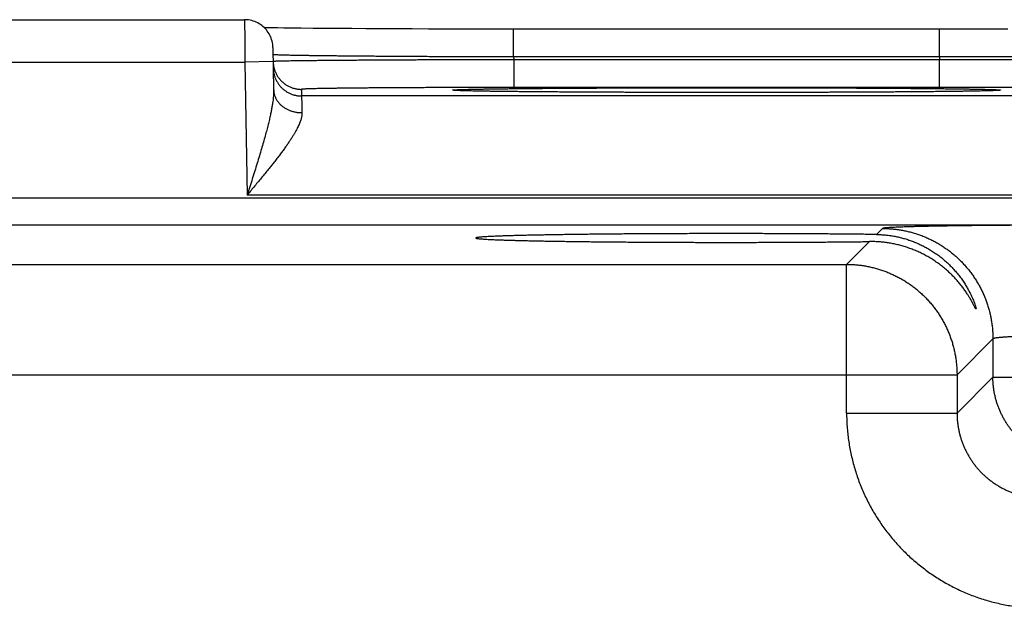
# Model space of a CAD drawing. Header units: inches. Extents: x 0 to 34, y 0 to 22.
# Tile 90 of 105: x 18.991 to 19.687, y 18.561 to 18.977. Entities that reach past the tile are written whole.
import ezdxf

# ---------------------------------------------------------------- set-up
doc = ezdxf.new("R2010")
doc.units = ezdxf.units.IN
doc.header["$LTSCALE"] = 1.87
doc.header["$MEASUREMENT"] = 0
doc.layers.get('0').update_dxf_attribs({"linetype": 'CONTINUOUS'})

msp = doc.modelspace()

# ---------------------------------------------------------------- linework, layer by layer
at = {"color": 7, "linetype": 'CONTINUOUS'}
for p, q in [((18.90097, 18.97675), (19.15, 18.97675)), ((19.17321, 18.97094), (19.16822, 18.97102)), ((19.17777, 18.97087), (19.17321, 18.97094)), ((19.18327, 18.97079), (19.17777, 18.97087)), ((19.19003, 18.97071), (19.18327, 18.97079)), ((19.19832, 18.97063), (19.19003, 18.97071)), ((19.2084, 18.97053), (19.19832, 18.97063)), ((19.21646, 18.97047), (19.2084, 18.97053)), ((19.22567, 18.97041), (19.21646, 18.97047)), ((19.23572, 18.97034), (19.22567, 18.97041)), ((19.2462, 18.97029), (19.23572, 18.97034)), ((19.25708, 18.97024), (19.2462, 18.97029)), ((19.2683, 18.97019), (19.25708, 18.97024)), ((19.27984, 18.97016), (19.2683, 18.97019)), ((19.29163, 18.97013), (19.27984, 18.97016)), ((19.30362, 18.9701), (19.29163, 18.97013)), ((19.31577, 18.97008), (19.30362, 18.9701)), ((19.32802, 18.97007), (19.31577, 18.97008)), ((19.34008, 18.97007), (19.32802, 18.97007)), ((19.65297, 18.97007), (19.34008, 18.97007)), ((19.34008, 18.95042), (19.34008, 18.97007)), ((19.64088, 18.95042), (19.64088, 18.97007)), ((19.66523, 18.97008), (19.65297, 18.97007)), ((19.67739, 18.9701), (19.66523, 18.97008)), ((19.68935, 18.97013), (19.67739, 18.9701)), ((19.16999, 18.9571), (19.17051, 18.92734)), ((19.64088, 18.95042), (19.34009, 18.95042)), ((18.9008, 18.94675), (19.15017, 18.94675)), ((19.17017, 18.9471), (19.15017, 18.94675)), ((19.15017, 18.94675), (19.15181, 18.85286)), ((19.64085, 18.94849), (19.34012, 18.94849)), ((19.34012, 18.94849), (19.34012, 18.92884)), ((19.64085, 18.94849), (19.64085, 18.92884)), ((19.19016, 18.92753), (19.19025, 18.92285)), ((19.79072, 18.92285), (19.19025, 18.92285)), ((19.29904, 18.92677), (19.29901, 18.92677)), ((19.29936, 18.92675), (19.2992, 18.92676)), ((19.29958, 18.92673), (19.29936, 18.92675)), ((19.29985, 18.92672), (19.29958, 18.92673)), ((19.30019, 18.9267), (19.29985, 18.92672)), ((19.30083, 18.92667), (19.30019, 18.9267)), ((19.30163, 18.92663), (19.30083, 18.92667)), ((19.3026, 18.92659), (19.30163, 18.92663)), ((19.3042, 18.92654), (19.3026, 18.92659)), ((19.30623, 18.92648), (19.3042, 18.92654)), ((19.30877, 18.92641), (19.30623, 18.92648)), ((19.31191, 18.92634), (19.30877, 18.92641)), ((19.31575, 18.92627), (19.31191, 18.92634)), ((19.32055, 18.92619), (19.31575, 18.92627)), ((19.32656, 18.9261), (19.32055, 18.92619)), ((19.33199, 18.92603), (19.32656, 18.9261)), ((19.33828, 18.92595), (19.33199, 18.92603)), ((19.34565, 18.92587), (19.33828, 18.92595)), ((19.64085, 18.92884), (19.34012, 18.92884)), ((19.3545, 18.92579), (19.34565, 18.92587)), ((19.36558, 18.9257), (19.3545, 18.92579)), ((19.37447, 18.92564), (19.36558, 18.9257)), ((19.38456, 18.92558), (19.37447, 18.92564)), ((19.39525, 18.92552), (19.38456, 18.92558)), ((19.40628, 18.92547), (19.39525, 18.92552)), ((19.41769, 18.92543), (19.40628, 18.92547)), ((19.4294, 18.92539), (19.41769, 18.92543)), ((19.44136, 18.92536), (19.4294, 18.92539)), ((19.45352, 18.92534), (19.44136, 18.92536)), ((19.46583, 18.92532), (19.45352, 18.92534)), ((19.47825, 18.92531), (19.46583, 18.92532)), ((19.49048, 18.92531), (19.47825, 18.92531)), ((19.50274, 18.92531), (19.49048, 18.92531)), ((19.51517, 18.92532), (19.50274, 18.92531)), ((19.5275, 18.92534), (19.51517, 18.92532)), ((19.53967, 18.92536), (19.5275, 18.92534)), ((19.55163, 18.92539), (19.53967, 18.92536)), ((19.56334, 18.92543), (19.55163, 18.92539)), ((19.57475, 18.92547), (19.56334, 18.92543)), ((19.58578, 18.92552), (19.57475, 18.92547)), ((19.59657, 18.92558), (19.58578, 18.92552)), ((19.6065, 18.92564), (19.59657, 18.92558)), ((19.61855, 18.92573), (19.6065, 18.92564)), ((19.62808, 18.92581), (19.61855, 18.92573)), ((19.636, 18.92588), (19.62808, 18.92581)), ((19.65365, 18.92609), (19.64673, 18.926)), ((19.65937, 18.92617), (19.65365, 18.92609)), ((19.66407, 18.92625), (19.65937, 18.92617)), ((19.66791, 18.92632), (19.66407, 18.92625)), ((19.67102, 18.92639), (19.66791, 18.92632)), ((19.67409, 18.92646), (19.67102, 18.92639)), ((19.67632, 18.92653), (19.67409, 18.92646)), ((19.67802, 18.92658), (19.67632, 18.92653)), ((19.67913, 18.92662), (19.67802, 18.92658)), ((19.68005, 18.92666), (19.67913, 18.92662)), ((19.68063, 18.92669), (19.68005, 18.92666)), ((19.6811, 18.92672), (19.68063, 18.92669)), ((19.68136, 18.92673), (19.6811, 18.92672)), ((19.68158, 18.92675), (19.68136, 18.92673)), ((19.68175, 18.92676), (19.68158, 18.92675)), ((19.68187, 18.92677), (19.68175, 18.92676)), ((19.68194, 18.92677), (19.68187, 18.92677)), ((19.68196, 18.92677), (19.68194, 18.92677)), ((19.68196, 18.92677), (19.68196, 18.92677)), ((19.82916, 18.85286), (19.15181, 18.85286)), ((20.86918, 18.8507), (13.47889, 18.8507)), ((20.86918, 18.83169), (13.47889, 18.83169)), ((19.60072, 18.82924), (19.59648, 18.825)), ((19.59146, 18.81998), (19.57535, 18.80387)), ((18.97762, 18.80387), (19.57535, 18.80387)), ((19.57535, 18.69886), (19.57535, 18.80387)), ((19.67871, 18.75125), (19.65334, 18.72588)), ((19.67871, 18.75125), (19.67871, 18.72423)), ((18.89963, 18.72588), (19.65334, 18.72588)), ((19.65334, 18.72588), (19.65334, 18.69886)), ((19.67871, 18.72423), (19.65334, 18.69886)), ((19.67871, 18.72423), (19.80426, 18.72423)), ((19.57535, 18.69886), (19.65334, 18.69886))]:
    msp.add_line(p, q, dxfattribs=at)
for points in [[(19.16999, 18.9571), (19.16994, 18.95823), (19.16983, 18.95935), (19.16965, 18.96047), (19.16941, 18.96157), (19.1691, 18.96266), (19.16874, 18.96373), (19.16832, 18.96477), (19.16784, 18.96579), (19.1673, 18.96679), (19.1667, 18.96775), (19.16605, 18.96867), (19.16536, 18.96956), (19.16461, 18.97041), (19.16381, 18.97121), (19.16298, 18.97197), (19.1621, 18.97267), (19.16118, 18.97333), (19.16022, 18.97394), (19.15924, 18.97449), (19.15822, 18.97498), (19.15718, 18.97541), (19.15612, 18.97579), (19.15503, 18.97611), (19.15393, 18.97636), (19.15282, 18.97655), (19.15169, 18.97668), (19.15057, 18.97674), (19.15, 18.97675)], [(19.16822, 18.97102), (19.1642, 18.97111), (19.16391, 18.97111)], [(19.2992, 18.92676), (19.29908, 18.92677), (19.29904, 18.92677)], [(19.64673, 18.926), (19.63837, 18.92591), (19.636, 18.92588)]]:
    msp.add_lwpolyline(points, dxfattribs=at)
for points, knots in [([(19.15, 18.97675), (19.15, 18.97675), (19.15, 18.97666), (19.15, 18.97662), (19.15, 18.9764), (19.15, 18.97616), (19.15, 18.97582), (19.15, 18.97541), (19.15001, 18.97493), (19.15001, 18.97437), (19.15001, 18.97374), (19.15002, 18.97304), (19.15002, 18.97227), (19.15003, 18.97144), (19.15003, 18.97054), (19.15004, 18.96958), (19.15004, 18.96856), (19.15005, 18.96749), (19.15006, 18.96636), (19.15006, 18.96518), (19.15007, 18.96395), (19.15008, 18.96268), (19.15009, 18.96137), (19.15009, 18.96001), (19.1501, 18.95863), (19.15011, 18.95721), (19.15012, 18.95577), (19.15013, 18.9543), (19.15014, 18.95281), (19.15015, 18.95131), (19.15015, 18.9498), (19.15016, 18.94827), (19.15017, 18.94726), (19.15017, 18.94675)], [0, 0, 0, 0, 0.000596, 0.004046, 0.010083, 0.018691, 0.029846, 0.043521, 0.059679, 0.078279, 0.099272, 0.122604, 0.148214, 0.176036, 0.205997, 0.238016, 0.272012, 0.3079, 0.345585, 0.384966, 0.425936, 0.46839, 0.512222, 0.55732, 0.603571, 0.650854, 0.699047, 0.748025, 0.797658, 0.847811, 0.898345, 0.949121, 1, 1, 1, 1]), ([(19.34009, 18.95042), (19.33819, 18.95042), (19.33441, 18.95043), (19.32874, 18.95045), (19.32308, 18.95046), (19.31744, 18.95048), (19.31182, 18.9505), (19.30624, 18.95051), (19.30069, 18.95054), (19.29519, 18.95056), (19.28974, 18.95058), (19.28434, 18.95061), (19.27901, 18.95063), (19.27374, 18.95066), (19.26855, 18.95069), (19.26343, 18.95072), (19.25841, 18.95075), (19.25347, 18.95078), (19.24864, 18.95081), (19.2439, 18.95085), (19.23927, 18.95088), (19.23476, 18.95092), (19.23036, 18.95095), (19.22609, 18.95099), (19.22194, 18.95103), (19.21793, 18.95107), (19.21405, 18.95111), (19.21031, 18.95115), (19.20672, 18.95119), (19.20328, 18.95123), (19.19999, 18.95127), (19.19685, 18.95132), (19.19387, 18.95136), (19.19106, 18.9514), (19.18842, 18.95145), (19.18594, 18.95149), (19.18363, 18.95154), (19.1815, 18.95158), (19.17955, 18.95163), (19.17778, 18.95167), (19.17619, 18.95172), (19.17478, 18.95176), (19.17355, 18.95181), (19.17252, 18.95185), (19.17166, 18.95189), (19.17101, 18.95194), (19.1705, 18.95197), (19.1703, 18.95202), (19.17018, 18.95203)], [0, 0, 0, 0, 0.033435, 0.066827, 0.100144, 0.13335, 0.166408, 0.199283, 0.231936, 0.264329, 0.296426, 0.328192, 0.359594, 0.390598, 0.421165, 0.451259, 0.480848, 0.509901, 0.538385, 0.566265, 0.593506, 0.62008, 0.645961, 0.671122, 0.695534, 0.719169, 0.742, 0.764002, 0.78515, 0.805424, 0.824802, 0.843263, 0.860785, 0.877344, 0.892923, 0.907506, 0.921076, 0.933619, 0.945118, 0.955561, 0.964937, 0.973236, 0.980449, 0.986568, 0.991585, 0.995497, 0.998302, 1, 1, 1, 1]), ([(19.34009, 18.95042), (19.34009, 18.95021), (19.34009, 18.94979), (19.34011, 18.94914), (19.34011, 18.94871), (19.34012, 18.94849)], [0, 0, 0, 0, 0.326582, 0.65987, 1, 1, 1, 1]), ([(19.64088, 18.95042), (19.64088, 18.95021), (19.64087, 18.94979), (19.64086, 18.94914), (19.64085, 18.94871), (19.64085, 18.94849)], [0, 0, 0, 0, 0.326893, 0.660185, 1, 1, 1, 1]), ([(19.81079, 18.95203), (19.81067, 18.95202), (19.81047, 18.95197), (19.80996, 18.95194), (19.80931, 18.95189), (19.80845, 18.95185), (19.80742, 18.95181), (19.80619, 18.95176), (19.80478, 18.95172), (19.80319, 18.95167), (19.80142, 18.95163), (19.79946, 18.95158), (19.79733, 18.95154), (19.79503, 18.95149), (19.79255, 18.95145), (19.78991, 18.9514), (19.78709, 18.95136), (19.78412, 18.95132), (19.78098, 18.95127), (19.77769, 18.95123), (19.77425, 18.95119), (19.77065, 18.95115), (19.76692, 18.95111), (19.76304, 18.95107), (19.75902, 18.95103), (19.75488, 18.95099), (19.7506, 18.95095), (19.74621, 18.95092), (19.74169, 18.95088), (19.73707, 18.95085), (19.73233, 18.95081), (19.72749, 18.95078), (19.72256, 18.95075), (19.71753, 18.95072), (19.71242, 18.95069), (19.70723, 18.95066), (19.70196, 18.95063), (19.69663, 18.95061), (19.69123, 18.95058), (19.68578, 18.95056), (19.68028, 18.95054), (19.67473, 18.95051), (19.66915, 18.9505), (19.66353, 18.95048), (19.65789, 18.95046), (19.65223, 18.95045), (19.64656, 18.95043), (19.64277, 18.95042), (19.64088, 18.95042)], [0, 0, 0, 0, 0.001699, 0.004504, 0.008417, 0.013435, 0.019554, 0.026767, 0.035066, 0.044442, 0.054884, 0.066383, 0.078925, 0.092496, 0.10708, 0.12266, 0.139221, 0.156744, 0.175207, 0.194586, 0.214862, 0.236013, 0.258017, 0.280851, 0.304487, 0.328898, 0.354056, 0.379935, 0.406508, 0.433747, 0.461626, 0.490108, 0.51916, 0.548747, 0.57884, 0.609406, 0.64041, 0.671814, 0.703582, 0.735681, 0.768078, 0.800733, 0.833608, 0.866664, 0.899866, 0.933179, 0.966567, 1, 1, 1, 1]), ([(19.17017, 18.9471), (19.17018, 18.94676), (19.17021, 18.94605), (19.17032, 18.94497), (19.17049, 18.94387), (19.17072, 18.94279), (19.17102, 18.94172), (19.17137, 18.94067), (19.17178, 18.93963), (19.17225, 18.93863), (19.17277, 18.93765), (19.17334, 18.9367), (19.17397, 18.93578), (19.17464, 18.9349), (19.17537, 18.93406), (19.17614, 18.93326), (19.17695, 18.9325), (19.17781, 18.9318), (19.1787, 18.93113), (19.17962, 18.93052), (19.18058, 18.92997), (19.18157, 18.92946), (19.18259, 18.92901), (19.18363, 18.92862), (19.18468, 18.92829), (19.18576, 18.92801), (19.18685, 18.9278), (19.18795, 18.92765), (19.18905, 18.92755), (19.18979, 18.92753), (19.19016, 18.92753)], [0, 0, 0, 0, 0.033068, 0.068879, 0.104691, 0.140503, 0.176314, 0.212126, 0.247938, 0.28375, 0.319562, 0.355374, 0.391186, 0.426998, 0.46281, 0.498622, 0.534434, 0.570247, 0.606059, 0.641872, 0.677684, 0.713497, 0.74931, 0.785123, 0.820935, 0.856748, 0.892561, 0.928374, 0.964187, 1, 1, 1, 1]), ([(19.34012, 18.94849), (19.33822, 18.94849), (19.33444, 18.94848), (19.32876, 18.94847), (19.3231, 18.94845), (19.31746, 18.94844), (19.31185, 18.94842), (19.30626, 18.9484), (19.30072, 18.94839), (19.29522, 18.94837), (19.28976, 18.94835), (19.28437, 18.94833), (19.27904, 18.9483), (19.27377, 18.94828), (19.26859, 18.94826), (19.26348, 18.94823), (19.25845, 18.94821), (19.25352, 18.94818), (19.24869, 18.94815), (19.24395, 18.94813), (19.23933, 18.9481), (19.23482, 18.94807), (19.23042, 18.94804), (19.22615, 18.94801), (19.22201, 18.94798), (19.21799, 18.94795), (19.21412, 18.94792), (19.21038, 18.94789), (19.20679, 18.94785), (19.20335, 18.94782), (19.20006, 18.94779), (19.19692, 18.94776), (19.19395, 18.94772), (19.19114, 18.94769), (19.18849, 18.94766), (19.18602, 18.94762), (19.18371, 18.94759), (19.18158, 18.94755), (19.17963, 18.94752), (19.17786, 18.94749), (19.17627, 18.94745), (19.17486, 18.94742), (19.17363, 18.94738), (19.1726, 18.94735), (19.17174, 18.94732), (19.17109, 18.94728), (19.17058, 18.94727), (19.17039, 18.94722), (19.17026, 18.94722)], [0, 0, 0, 0, 0.033448, 0.066862, 0.100201, 0.133425, 0.166497, 0.19938, 0.232039, 0.264438, 0.296543, 0.328315, 0.359716, 0.390712, 0.421272, 0.451361, 0.480946, 0.509991, 0.538463, 0.566332, 0.593571, 0.620147, 0.646028, 0.671185, 0.695589, 0.719218, 0.742045, 0.764046, 0.785197, 0.805473, 0.82485, 0.843306, 0.860821, 0.877378, 0.892957, 0.907539, 0.921107, 0.933647, 0.945146, 0.95559, 0.964967, 0.973266, 0.980477, 0.986594, 0.99161, 0.995518, 0.998315, 1, 1, 1, 1]), ([(19.81071, 18.94722), (19.81058, 18.94722), (19.81039, 18.94727), (19.80987, 18.94728), (19.80923, 18.94732), (19.80837, 18.94735), (19.80733, 18.94738), (19.80611, 18.94742), (19.8047, 18.94745), (19.80311, 18.94749), (19.80134, 18.94752), (19.79938, 18.94755), (19.79725, 18.94759), (19.79495, 18.94762), (19.79247, 18.94766), (19.78983, 18.94769), (19.78702, 18.94772), (19.78404, 18.94776), (19.78091, 18.94779), (19.77762, 18.94782), (19.77417, 18.94785), (19.77058, 18.94789), (19.76685, 18.94792), (19.76297, 18.94795), (19.75896, 18.94798), (19.75481, 18.94801), (19.75054, 18.94804), (19.74615, 18.94807), (19.74164, 18.9481), (19.73701, 18.94813), (19.73228, 18.94815), (19.72745, 18.94818), (19.72251, 18.94821), (19.71749, 18.94823), (19.71238, 18.94826), (19.70719, 18.94828), (19.70193, 18.9483), (19.6966, 18.94833), (19.6912, 18.94835), (19.68575, 18.94837), (19.68025, 18.94839), (19.67471, 18.9484), (19.66912, 18.94842), (19.66351, 18.94844), (19.65786, 18.94845), (19.6522, 18.94847), (19.64653, 18.94848), (19.64274, 18.94849), (19.64085, 18.94849)], [0, 0, 0, 0, 0.001685, 0.004482, 0.00839, 0.013405, 0.019522, 0.026734, 0.035033, 0.044411, 0.054856, 0.066355, 0.078896, 0.092466, 0.107049, 0.12263, 0.139189, 0.156706, 0.175164, 0.194544, 0.214823, 0.235976, 0.257978, 0.280806, 0.304435, 0.328841, 0.353997, 0.379878, 0.406452, 0.433689, 0.461556, 0.490026, 0.519069, 0.548652, 0.578739, 0.609296, 0.64029, 0.671689, 0.70346, 0.735563, 0.767961, 0.800619, 0.833501, 0.866574, 0.899799, 0.933139, 0.966552, 1, 1, 1, 1]), ([(19.17025, 18.9425), (19.17026, 18.94213), (19.17029, 18.9414), (19.1704, 18.94029), (19.17057, 18.93919), (19.17081, 18.93811), (19.1711, 18.93704), (19.17145, 18.93599), (19.17186, 18.93496), (19.17233, 18.93395), (19.17285, 18.93297), (19.17342, 18.93202), (19.17405, 18.9311), (19.17473, 18.93022), (19.17545, 18.92938), (19.17622, 18.92858), (19.17703, 18.92783), (19.17789, 18.92712), (19.17878, 18.92646), (19.17971, 18.92585), (19.18066, 18.92529), (19.18165, 18.92478), (19.18267, 18.92433), (19.18371, 18.92394), (19.18477, 18.92361), (19.18584, 18.92333), (19.18693, 18.92312), (19.18803, 18.92297), (19.18914, 18.92288), (19.18988, 18.92285), (19.19025, 18.92285)], [0, 0, 0, 0, 0.035714, 0.071427, 0.107141, 0.142855, 0.178568, 0.214282, 0.249996, 0.28571, 0.321424, 0.357138, 0.392852, 0.428566, 0.46428, 0.499994, 0.535708, 0.571423, 0.607137, 0.642852, 0.678566, 0.714281, 0.749996, 0.785711, 0.821425, 0.85714, 0.892855, 0.92857, 0.964285, 1, 1, 1, 1]), ([(19.17051, 18.92734), (19.17052, 18.92682), (19.17052, 18.92571), (19.17044, 18.92396), (19.17029, 18.92204), (19.17007, 18.91994), (19.16975, 18.91763), (19.16934, 18.91511), (19.16883, 18.91236), (19.16821, 18.90935), (19.16747, 18.90608), (19.16662, 18.90251), (19.16563, 18.89867), (19.16452, 18.89453), (19.16328, 18.8901), (19.16191, 18.8854), (19.16043, 18.88043), (19.15885, 18.87522), (19.15717, 18.86982), (19.15543, 18.86426), (19.15363, 18.85859), (19.15242, 18.85478), (19.15181, 18.85286)], [0, 0, 0, 0, 0.020453, 0.04308, 0.068045, 0.095504, 0.125628, 0.158656, 0.194888, 0.234643, 0.278218, 0.325753, 0.37732, 0.432972, 0.492681, 0.556339, 0.623811, 0.694676, 0.768335, 0.844169, 0.921581, 1, 1, 1, 1]), ([(19.17051, 18.92734), (19.17052, 18.92703), (19.17055, 18.92642), (19.17066, 18.9255), (19.17083, 18.92458), (19.17106, 18.92368), (19.17135, 18.92279), (19.1717, 18.92191), (19.17211, 18.92105), (19.17258, 18.92022), (19.1731, 18.9194), (19.17367, 18.91861), (19.1743, 18.91785), (19.17497, 18.91712), (19.1757, 18.91642), (19.17647, 18.91576), (19.17728, 18.91514), (19.17814, 18.91455), (19.17903, 18.914), (19.17996, 18.9135), (19.18092, 18.91304), (19.18191, 18.91262), (19.18292, 18.91225), (19.18396, 18.91193), (19.18502, 18.91166), (19.1861, 18.91144), (19.18719, 18.91126), (19.18829, 18.91114), (19.1894, 18.91107), (19.19014, 18.91106), (19.19051, 18.91106)], [0, 0, 0, 0, 0.032392, 0.064828, 0.097353, 0.130008, 0.162834, 0.195869, 0.229146, 0.262697, 0.296548, 0.33072, 0.365232, 0.400096, 0.435322, 0.470911, 0.506865, 0.543176, 0.579837, 0.616833, 0.654147, 0.691759, 0.729644, 0.767777, 0.806127, 0.844665, 0.883356, 0.922166, 0.96106, 1, 1, 1, 1]), ([(19.34012, 18.92884), (19.33841, 18.92884), (19.335, 18.92884), (19.32989, 18.92884), (19.32479, 18.92884), (19.3197, 18.92883), (19.31464, 18.92882), (19.30962, 18.92882), (19.30462, 18.92881), (19.29967, 18.92879), (19.29477, 18.92878), (19.28991, 18.92877), (19.28512, 18.92875), (19.28039, 18.92873), (19.27573, 18.92872), (19.27115, 18.9287), (19.26664, 18.92867), (19.26223, 18.92865), (19.2579, 18.92863), (19.25367, 18.9286), (19.24954, 18.92858), (19.24551, 18.92855), (19.2416, 18.92852), (19.2378, 18.92849), (19.23412, 18.92846), (19.23056, 18.92843), (19.22713, 18.92839), (19.22384, 18.92836), (19.22067, 18.92833), (19.21765, 18.92829), (19.21477, 18.92825), (19.21204, 18.92821), (19.20945, 18.92818), (19.20702, 18.92814), (19.20475, 18.9281), (19.20263, 18.92806), (19.20067, 18.92802), (19.19887, 18.92797), (19.19724, 18.92793), (19.19578, 18.92789), (19.19448, 18.92785), (19.19335, 18.9278), (19.1924, 18.92776), (19.19161, 18.92772), (19.19101, 18.92767), (19.19055, 18.92764), (19.19034, 18.92759), (19.19016, 18.92757), (19.19016, 18.92753)], [0, 0, 0, 0, 0.034116, 0.068221, 0.102261, 0.136182, 0.169931, 0.203461, 0.236747, 0.269767, 0.30249, 0.334865, 0.366841, 0.398384, 0.42946, 0.460037, 0.490076, 0.519543, 0.548402, 0.576624, 0.604175, 0.631023, 0.657134, 0.682477, 0.707025, 0.730748, 0.753619, 0.775614, 0.796707, 0.816869, 0.836077, 0.854309, 0.871548, 0.887772, 0.90296, 0.917094, 0.93016, 0.942145, 0.953035, 0.962811, 0.971459, 0.978973, 0.985349, 0.990581, 0.99466, 0.99758, 0.999347, 1, 1, 1, 1]), ([(19.19025, 18.92285), (19.19025, 18.92283), (19.19025, 18.92273), (19.19025, 18.92252), (19.19026, 18.9222), (19.19027, 18.92175), (19.19028, 18.92119), (19.1903, 18.92051), (19.19032, 18.91971), (19.19034, 18.9188), (19.19036, 18.91778), (19.19039, 18.91664), (19.19041, 18.9154), (19.19044, 18.91404), (19.19048, 18.91259), (19.1905, 18.91158), (19.19051, 18.91106)], [0, 0, 0, 0, 0.007241, 0.024667, 0.052254, 0.089957, 0.137707, 0.195422, 0.263008, 0.340354, 0.427306, 0.523679, 0.6293, 0.744009, 0.867638, 1, 1, 1, 1]), ([(19.29901, 18.92674), (19.29895, 18.92674), (19.29862, 18.92676), (19.2981, 18.9268), (19.29746, 18.92683), (19.29711, 18.92693), (19.2968, 18.9269), (19.2968, 18.92709), (19.29711, 18.92706), (19.29746, 18.92716), (19.2981, 18.92719), (19.2989, 18.92725), (19.29991, 18.9273), (19.30112, 18.92735), (19.30253, 18.92741), (19.30414, 18.92746), (19.30594, 18.92751), (19.30794, 18.92756), (19.31013, 18.92761), (19.3125, 18.92766), (19.31507, 18.92771), (19.31781, 18.92776), (19.32074, 18.92781), (19.32385, 18.92786), (19.32713, 18.9279), (19.33058, 18.92795), (19.3342, 18.92799), (19.33799, 18.92804), (19.34193, 18.92808), (19.34603, 18.92812), (19.35029, 18.92816), (19.35469, 18.9282), (19.35923, 18.92824), (19.36391, 18.92828), (19.36872, 18.92831), (19.37366, 18.92834), (19.37872, 18.92838), (19.3839, 18.92841), (19.38919, 18.92844), (19.39458, 18.92846), (19.40008, 18.92849), (19.40568, 18.92852), (19.41136, 18.92854), (19.41712, 18.92856), (19.42296, 18.92858), (19.42888, 18.9286), (19.43485, 18.92861), (19.44089, 18.92863), (19.44698, 18.92864), (19.45311, 18.92865), (19.45928, 18.92866), (19.46549, 18.92867), (19.47172, 18.92868), (19.47797, 18.92868), (19.48422, 18.92869), (19.4884, 18.92869), (19.49048, 18.92869)], [0, 0, 0, 0, 0.000917, 0.005061, 0.008178, 0.01027, 0.011345, 0.011624, 0.012699, 0.01479, 0.017909, 0.022053, 0.027222, 0.033411, 0.040613, 0.04882, 0.058024, 0.068215, 0.079385, 0.09152, 0.104608, 0.118634, 0.133583, 0.149443, 0.166195, 0.183822, 0.202304, 0.221622, 0.241756, 0.262687, 0.284391, 0.306847, 0.330028, 0.353911, 0.378472, 0.403685, 0.429523, 0.455958, 0.48296, 0.510503, 0.538564, 0.567116, 0.596122, 0.625546, 0.655359, 0.685535, 0.716045, 0.746853, 0.777923, 0.809225, 0.840731, 0.872412, 0.904224, 0.936122, 0.968063, 1, 1, 1, 1]), ([(19.49048, 18.92531), (19.4884, 18.92531), (19.48422, 18.92531), (19.47797, 18.92531), (19.47172, 18.92531), (19.46549, 18.92532), (19.45928, 18.92533), (19.45311, 18.92534), (19.44697, 18.92535), (19.44089, 18.92536), (19.43485, 18.92538), (19.42888, 18.92539), (19.42296, 18.92541), (19.41712, 18.92543), (19.41136, 18.92545), (19.40568, 18.92548), (19.40008, 18.9255), (19.39458, 18.92553), (19.38919, 18.92555), (19.3839, 18.92558), (19.37872, 18.92561), (19.37366, 18.92565), (19.36872, 18.92568), (19.3639, 18.92572), (19.35923, 18.92575), (19.35468, 18.92579), (19.35028, 18.92583), (19.34603, 18.92587), (19.34193, 18.92591), (19.33799, 18.92595), (19.3342, 18.926), (19.33058, 18.92604), (19.32713, 18.92609), (19.32385, 18.92613), (19.32074, 18.92618), (19.31781, 18.92623), (19.31507, 18.92628), (19.3125, 18.92633), (19.31013, 18.92638), (19.30794, 18.92643), (19.30594, 18.92648), (19.30414, 18.92653), (19.30253, 18.92659), (19.30112, 18.92664), (19.29997, 18.92669), (19.29929, 18.92672), (19.29901, 18.92674)], [0, 0, 0, 0, 0.032688, 0.065381, 0.09803, 0.130591, 0.163018, 0.195266, 0.227304, 0.259102, 0.290631, 0.321855, 0.352739, 0.383253, 0.41337, 0.443058, 0.47228, 0.501001, 0.529192, 0.556832, 0.583894, 0.610345, 0.636151, 0.661286, 0.685729, 0.709455, 0.732439, 0.754654, 0.776076, 0.796683, 0.816455, 0.83537, 0.853411, 0.870556, 0.886789, 0.90209, 0.916444, 0.929838, 0.942259, 0.953691, 0.964123, 0.973542, 0.981941, 0.989313, 0.995648, 1, 1, 1, 1]), ([(19.49048, 18.92869), (19.49257, 18.92869), (19.49674, 18.92869), (19.503, 18.92868), (19.50925, 18.92868), (19.51548, 18.92867), (19.52169, 18.92866), (19.52786, 18.92865), (19.53399, 18.92864), (19.54008, 18.92863), (19.54612, 18.92861), (19.55209, 18.9286), (19.558, 18.92858), (19.56385, 18.92856), (19.56961, 18.92854), (19.57529, 18.92852), (19.58089, 18.92849), (19.58638, 18.92846), (19.59178, 18.92844), (19.59707, 18.92841), (19.60225, 18.92838), (19.60731, 18.92834), (19.61225, 18.92831), (19.61706, 18.92828), (19.62174, 18.92824), (19.62628, 18.9282), (19.63068, 18.92816), (19.63494, 18.92812), (19.63904, 18.92808), (19.64298, 18.92804), (19.64676, 18.92799), (19.65038, 18.92795), (19.65384, 18.9279), (19.65712, 18.92786), (19.66023, 18.92781), (19.66315, 18.92776), (19.6659, 18.92771), (19.66847, 18.92766), (19.67084, 18.92761), (19.67303, 18.92756), (19.67503, 18.92751), (19.67683, 18.92746), (19.67844, 18.92741), (19.67985, 18.92735), (19.68106, 18.9273), (19.68207, 18.92725), (19.68287, 18.92719), (19.68351, 18.92716), (19.68385, 18.92706), (19.68417, 18.92709), (19.68417, 18.9269), (19.68385, 18.92693), (19.68351, 18.92683), (19.68287, 18.9268), (19.68235, 18.92676), (19.68202, 18.92674), (19.68196, 18.92674)], [0, 0, 0, 0, 0.031939, 0.063881, 0.095782, 0.127596, 0.159279, 0.190788, 0.222091, 0.25316, 0.283966, 0.314473, 0.344648, 0.374462, 0.403887, 0.432895, 0.461447, 0.489509, 0.517054, 0.54406, 0.570501, 0.596345, 0.621559, 0.646117, 0.669999, 0.69318, 0.715636, 0.737342, 0.758272, 0.778407, 0.797725, 0.816207, 0.833834, 0.850587, 0.866447, 0.881397, 0.895423, 0.90851, 0.920645, 0.931816, 0.942008, 0.951212, 0.959419, 0.966621, 0.972811, 0.97798, 0.982125, 0.985243, 0.987334, 0.988409, 0.988689, 0.989763, 0.991855, 0.994973, 0.999117, 1, 1, 1, 1]), ([(19.68196, 18.92674), (19.68168, 18.92672), (19.681, 18.92669), (19.67985, 18.92664), (19.67844, 18.92659), (19.67683, 18.92653), (19.67503, 18.92648), (19.67303, 18.92643), (19.67084, 18.92638), (19.66847, 18.92633), (19.6659, 18.92628), (19.66316, 18.92623), (19.66023, 18.92618), (19.65712, 18.92613), (19.65384, 18.92609), (19.65039, 18.92604), (19.64676, 18.926), (19.64298, 18.92595), (19.63904, 18.92591), (19.63494, 18.92587), (19.63068, 18.92583), (19.62628, 18.92579), (19.62174, 18.92575), (19.61706, 18.92572), (19.61225, 18.92568), (19.60731, 18.92565), (19.60225, 18.92561), (19.59707, 18.92558), (19.59178, 18.92555), (19.58638, 18.92553), (19.58089, 18.9255), (19.57529, 18.92548), (19.56961, 18.92545), (19.56385, 18.92543), (19.55801, 18.92541), (19.55209, 18.92539), (19.54612, 18.92538), (19.54008, 18.92536), (19.53399, 18.92535), (19.52786, 18.92534), (19.52169, 18.92533), (19.51548, 18.92532), (19.50925, 18.92531), (19.503, 18.92531), (19.49674, 18.92531), (19.49257, 18.92531), (19.49048, 18.92531)], [0, 0, 0, 0, 0.004386, 0.010721, 0.018092, 0.026491, 0.035911, 0.046341, 0.057773, 0.070193, 0.083588, 0.097942, 0.113243, 0.129474, 0.14662, 0.16466, 0.183576, 0.203348, 0.223954, 0.245376, 0.26759, 0.290572, 0.314298, 0.338741, 0.363878, 0.389683, 0.416129, 0.443185, 0.470822, 0.499012, 0.527732, 0.556954, 0.586641, 0.616756, 0.647269, 0.678153, 0.709379, 0.74091, 0.77271, 0.804746, 0.836992, 0.869417, 0.901975, 0.934623, 0.967313, 1, 1, 1, 1]), ([(19.7908, 18.92753), (19.7908, 18.92757), (19.79063, 18.92759), (19.79042, 18.92764), (19.78995, 18.92767), (19.78936, 18.92772), (19.78857, 18.92776), (19.78761, 18.9278), (19.78649, 18.92785), (19.78519, 18.92789), (19.78373, 18.92793), (19.7821, 18.92797), (19.7803, 18.92802), (19.77834, 18.92806), (19.77622, 18.9281), (19.77394, 18.92814), (19.77151, 18.92818), (19.76893, 18.92821), (19.76619, 18.92825), (19.76332, 18.92829), (19.76029, 18.92833), (19.75713, 18.92836), (19.75383, 18.92839), (19.7504, 18.92843), (19.74685, 18.92846), (19.74317, 18.92849), (19.73937, 18.92852), (19.73545, 18.92855), (19.73143, 18.92858), (19.7273, 18.9286), (19.72307, 18.92863), (19.71874, 18.92865), (19.71432, 18.92867), (19.70982, 18.9287), (19.70523, 18.92872), (19.70058, 18.92873), (19.69585, 18.92875), (19.69105, 18.92877), (19.6862, 18.92878), (19.68129, 18.92879), (19.67634, 18.92881), (19.67135, 18.92882), (19.66632, 18.92882), (19.66126, 18.92883), (19.65618, 18.92884), (19.65108, 18.92884), (19.64597, 18.92884), (19.64256, 18.92884), (19.64085, 18.92884)], [0, 0, 0, 0, 0.000653, 0.002421, 0.005342, 0.009421, 0.014653, 0.02103, 0.028545, 0.037193, 0.046969, 0.057859, 0.069845, 0.082911, 0.097046, 0.112235, 0.128459, 0.145698, 0.163931, 0.183139, 0.203302, 0.224395, 0.24639, 0.269262, 0.292985, 0.317533, 0.342877, 0.368989, 0.395836, 0.423387, 0.451609, 0.48047, 0.509937, 0.539976, 0.570552, 0.601629, 0.633171, 0.665148, 0.697523, 0.730246, 0.763267, 0.796553, 0.830084, 0.863832, 0.897752, 0.93179, 0.965891, 1, 1, 1, 1]), ([(19.19051, 18.91106), (19.19052, 18.91076), (19.19051, 18.91014), (19.19042, 18.90918), (19.19025, 18.90816), (19.19001, 18.90708), (19.18968, 18.90593), (19.18927, 18.9047), (19.18876, 18.9034), (19.18816, 18.90201), (19.18746, 18.90053), (19.18665, 18.89896), (19.18573, 18.8973), (19.1847, 18.89553), (19.18354, 18.89366), (19.18226, 18.89167), (19.18085, 18.88957), (19.1793, 18.88735), (19.17763, 18.88501), (19.17581, 18.88256), (19.17387, 18.87999), (19.1718, 18.87731), (19.1696, 18.87452), (19.1673, 18.87163), (19.16488, 18.86864), (19.16238, 18.86559), (19.15981, 18.86247), (19.15718, 18.8593), (19.15451, 18.85609), (19.15271, 18.85394), (19.15181, 18.85286)], [0, 0, 0, 0, 0.012735, 0.026307, 0.040849, 0.056493, 0.073361, 0.091587, 0.111319, 0.132689, 0.155792, 0.180714, 0.207577, 0.236506, 0.267628, 0.301054, 0.336853, 0.375072, 0.415754, 0.458914, 0.504511, 0.552484, 0.602758, 0.655183, 0.709509, 0.765466, 0.822772, 0.881147, 0.940315, 1, 1, 1, 1]), ([(19.49048, 18.82561), (19.48853, 18.82561), (19.48463, 18.82561), (19.47878, 18.8256), (19.47295, 18.8256), (19.46713, 18.82558), (19.46134, 18.82557), (19.45558, 18.82555), (19.44986, 18.82553), (19.44419, 18.8255), (19.43856, 18.82547), (19.43299, 18.82544), (19.42749, 18.82541), (19.42205, 18.82537), (19.41669, 18.82533), (19.41141, 18.82529), (19.40621, 18.82524), (19.40111, 18.82519), (19.3961, 18.82513), (19.3912, 18.82508), (19.38641, 18.82502), (19.38173, 18.82496), (19.37717, 18.82489), (19.37273, 18.82483), (19.36842, 18.82476), (19.36425, 18.82469), (19.36021, 18.82461), (19.35632, 18.82454), (19.35257, 18.82446), (19.34897, 18.82438), (19.34553, 18.8243), (19.34225, 18.82421), (19.33912, 18.82413), (19.33617, 18.82404), (19.33338, 18.82395), (19.33077, 18.82386), (19.32832, 18.82376), (19.32606, 18.82367), (19.32398, 18.82357), (19.32208, 18.82348), (19.32036, 18.82338), (19.31883, 18.82328), (19.31748, 18.82318), (19.31633, 18.82309), (19.31536, 18.82299), (19.3146, 18.82289), (19.314, 18.8228), (19.31364, 18.82268), (19.31337, 18.82263), (19.31336, 18.82253), (19.31336, 18.82252)], [0, 0, 0, 0, 0.033035, 0.06604, 0.098964, 0.131787, 0.164466, 0.196958, 0.229244, 0.261273, 0.293018, 0.324447, 0.355514, 0.386199, 0.416461, 0.446263, 0.475585, 0.50438, 0.532628, 0.560297, 0.587345, 0.61376, 0.6395, 0.66454, 0.688859, 0.712419, 0.735204, 0.757187, 0.778337, 0.798643, 0.818073, 0.836608, 0.854233, 0.87092, 0.886659, 0.901429, 0.915211, 0.927997, 0.939768, 0.950512, 0.960221, 0.96888, 0.976484, 0.983023, 0.988492, 0.992889, 0.996212, 0.998471, 0.999707, 1, 1, 1, 1]), ([(19.59648, 18.825), (19.59494, 18.82502), (19.59184, 18.82505), (19.58713, 18.82511), (19.58232, 18.82516), (19.57742, 18.82521), (19.57243, 18.82526), (19.56735, 18.8253), (19.5622, 18.82535), (19.55697, 18.82538), (19.55167, 18.82542), (19.54631, 18.82545), (19.54089, 18.82548), (19.53542, 18.82551), (19.52991, 18.82553), (19.52435, 18.82555), (19.51876, 18.82557), (19.51314, 18.82558), (19.5075, 18.8256), (19.50184, 18.8256), (19.49616, 18.82561), (19.49238, 18.82561), (19.49048, 18.82561)], [0, 0, 0, 0, 0.043456, 0.087901, 0.133274, 0.179548, 0.226659, 0.274566, 0.323224, 0.372567, 0.422565, 0.473151, 0.524279, 0.575902, 0.62795, 0.680391, 0.733154, 0.786192, 0.839456, 0.892873, 0.946413, 1, 1, 1, 1]), ([(19.59648, 18.825), (19.59748, 18.82498), (19.59949, 18.82492), (19.60252, 18.82469), (19.60557, 18.82434), (19.60863, 18.82386), (19.61171, 18.82325), (19.61479, 18.8225), (19.61787, 18.8216), (19.62096, 18.82056), (19.62403, 18.81937), (19.62709, 18.81803), (19.63012, 18.81654), (19.63313, 18.81488), (19.63609, 18.81307), (19.639, 18.8111), (19.64184, 18.80896), (19.64461, 18.80668), (19.64729, 18.80425), (19.64985, 18.80168), (19.65229, 18.79899), (19.65457, 18.79622), (19.65667, 18.79342), (19.65855, 18.79065), (19.66021, 18.78796), (19.66163, 18.78544), (19.66281, 18.78314), (19.66378, 18.7811), (19.66455, 18.77933), (19.66515, 18.77783), (19.66563, 18.77657), (19.666, 18.77552), (19.66627, 18.77465), (19.66648, 18.77396), (19.66662, 18.77342), (19.66672, 18.77302), (19.66674, 18.77277), (19.66676, 18.77265), (19.66676, 18.77262)], [0, 0, 0, 0, 0.032059, 0.06443, 0.09712, 0.130172, 0.163596, 0.197418, 0.231666, 0.266344, 0.301486, 0.337087, 0.373161, 0.409715, 0.446735, 0.484221, 0.522133, 0.560433, 0.599036, 0.63783, 0.676612, 0.715054, 0.752555, 0.788502, 0.822316, 0.853391, 0.881144, 0.90516, 0.925557, 0.942712, 0.957001, 0.96878, 0.978353, 0.985973, 0.991871, 0.996231, 0.9992, 1, 1, 1, 1]), ([(19.7387, 18.8316), (19.73708, 18.8316), (19.73385, 18.8316), (19.72899, 18.8316), (19.72415, 18.83159), (19.71931, 18.83158), (19.71451, 18.83157), (19.70973, 18.83155), (19.70499, 18.83153), (19.70029, 18.83151), (19.69563, 18.83148), (19.69103, 18.83146), (19.68649, 18.83143), (19.68202, 18.83139), (19.67762, 18.83136), (19.67329, 18.83132), (19.66904, 18.83128), (19.66488, 18.83123), (19.66081, 18.83118), (19.65684, 18.83114), (19.65298, 18.83108), (19.64921, 18.83103), (19.64556, 18.83097), (19.64203, 18.83092), (19.63862, 18.83085), (19.63533, 18.83079), (19.63217, 18.83073), (19.62914, 18.83066), (19.62625, 18.83059), (19.6235, 18.83052), (19.62089, 18.83045), (19.61843, 18.83038), (19.61612, 18.8303), (19.61396, 18.83023), (19.61196, 18.83015), (19.61012, 18.83007), (19.60844, 18.82999), (19.60691, 18.82991), (19.60556, 18.82983), (19.60437, 18.82975), (19.60334, 18.82967), (19.60249, 18.82959), (19.6018, 18.8295), (19.60129, 18.82942), (19.60095, 18.82934), (19.60077, 18.82928), (19.60072, 18.82924)], [0, 0, 0, 0, 0.035152, 0.070328, 0.10546, 0.140481, 0.175327, 0.209943, 0.244296, 0.27836, 0.312089, 0.345428, 0.378329, 0.410753, 0.442662, 0.474021, 0.504792, 0.534938, 0.564418, 0.593193, 0.621227, 0.64849, 0.674949, 0.700565, 0.725305, 0.749139, 0.772043, 0.793989, 0.814944, 0.834881, 0.853776, 0.87161, 0.888361, 0.904003, 0.918516, 0.931885, 0.944098, 0.95514, 0.964992, 0.97364, 0.981076, 0.987296, 0.992293, 0.996066, 0.99862, 1, 1, 1, 1]), ([(19.60072, 18.82924), (19.60177, 18.82924), (19.60386, 18.82919), (19.607, 18.829), (19.61012, 18.82869), (19.61323, 18.82825), (19.61632, 18.82768), (19.61939, 18.82699), (19.62242, 18.82617), (19.62542, 18.82524), (19.62838, 18.82418), (19.63129, 18.82301), (19.63416, 18.82172), (19.63697, 18.82032), (19.63972, 18.8188), (19.64241, 18.81717), (19.64503, 18.81544), (19.64758, 18.8136), (19.65005, 18.81167), (19.65244, 18.80963), (19.65475, 18.8075), (19.65697, 18.80528), (19.6591, 18.80297), (19.66114, 18.80058), (19.66308, 18.79811), (19.66491, 18.79556), (19.66665, 18.79294), (19.66827, 18.79025), (19.66979, 18.7875), (19.67119, 18.78469), (19.67248, 18.78182), (19.67366, 18.77891), (19.67471, 18.77595), (19.67565, 18.77295), (19.67646, 18.76991), (19.67715, 18.76685), (19.67772, 18.76376), (19.67816, 18.76065), (19.67848, 18.75753), (19.67867, 18.75439), (19.67871, 18.7523), (19.67871, 18.75125)], [0, 0, 0, 0, 0.025639, 0.051278, 0.076917, 0.102557, 0.128197, 0.153837, 0.179478, 0.205119, 0.23076, 0.256401, 0.282043, 0.307684, 0.333326, 0.358968, 0.38461, 0.410253, 0.435895, 0.461538, 0.48718, 0.512822, 0.538465, 0.564107, 0.58975, 0.615392, 0.641034, 0.666676, 0.692318, 0.717959, 0.743601, 0.769242, 0.794883, 0.820523, 0.846164, 0.871804, 0.897444, 0.923083, 0.948722, 0.974361, 1, 1, 1, 1]), ([(19.31336, 18.82252), (19.31336, 18.8225), (19.31338, 18.82241), (19.31364, 18.82235), (19.314, 18.82224), (19.3146, 18.82215), (19.31536, 18.82205), (19.31633, 18.82195), (19.31748, 18.82185), (19.31883, 18.82175), (19.32036, 18.82165), (19.32208, 18.82156), (19.32398, 18.82146), (19.32606, 18.82137), (19.32832, 18.82127), (19.33077, 18.82118), (19.33338, 18.82109), (19.33617, 18.821), (19.33912, 18.82091), (19.34225, 18.82082), (19.34553, 18.82074), (19.34897, 18.82066), (19.35257, 18.82058), (19.35632, 18.8205), (19.36021, 18.82042), (19.36425, 18.82035), (19.36842, 18.82028), (19.37273, 18.82021), (19.37717, 18.82014), (19.38173, 18.82008), (19.38641, 18.82001), (19.3912, 18.81996), (19.3961, 18.8199), (19.40111, 18.81985), (19.40621, 18.8198), (19.41141, 18.81975), (19.41669, 18.81971), (19.42205, 18.81967), (19.42749, 18.81963), (19.43299, 18.81959), (19.43856, 18.81956), (19.44419, 18.81953), (19.44986, 18.81951), (19.45558, 18.81949), (19.46134, 18.81947), (19.46713, 18.81945), (19.47295, 18.81944), (19.47878, 18.81943), (19.48463, 18.81943), (19.48853, 18.81943), (19.49048, 18.81943)], [0, 0, 0, 0, 0.000284, 0.001519, 0.003778, 0.007102, 0.011499, 0.016968, 0.023507, 0.031111, 0.03977, 0.049479, 0.060224, 0.071994, 0.084781, 0.098563, 0.113333, 0.129072, 0.145759, 0.163384, 0.18192, 0.201349, 0.221655, 0.242806, 0.264789, 0.287575, 0.311135, 0.335454, 0.360494, 0.386235, 0.412649, 0.439698, 0.467367, 0.495615, 0.52441, 0.553733, 0.583535, 0.613797, 0.644483, 0.67555, 0.706979, 0.738725, 0.770754, 0.80304, 0.835533, 0.868212, 0.901035, 0.933959, 0.966964, 1, 1, 1, 1]), ([(19.49048, 18.81943), (19.49237, 18.81943), (19.49614, 18.81943), (19.50178, 18.81943), (19.50742, 18.81944), (19.51303, 18.81945), (19.51863, 18.81946), (19.5242, 18.81948), (19.52973, 18.8195), (19.53522, 18.81953), (19.54066, 18.81955), (19.54606, 18.81958), (19.5514, 18.81961), (19.55667, 18.81965), (19.56188, 18.81969), (19.56702, 18.81973), (19.57208, 18.81977), (19.57705, 18.81982), (19.58194, 18.81987), (19.58673, 18.81992), (19.5899, 18.81996), (19.59146, 18.81998)], [0, 0, 0, 0, 0.05599, 0.111928, 0.167742, 0.223397, 0.278814, 0.333954, 0.388753, 0.443152, 0.497107, 0.550546, 0.603434, 0.6557, 0.707302, 0.758186, 0.808291, 0.857581, 0.905989, 0.953482, 1, 1, 1, 1]), ([(19.66676, 18.77262), (19.66676, 18.77259), (19.66676, 18.77254), (19.66668, 18.77246), (19.66656, 18.7726), (19.66643, 18.77277), (19.66624, 18.77309), (19.66599, 18.77352), (19.66568, 18.77411), (19.66528, 18.77485), (19.66479, 18.77578), (19.66418, 18.7769), (19.66343, 18.77825), (19.66252, 18.77984), (19.6614, 18.78169), (19.66005, 18.78379), (19.65846, 18.7861), (19.65663, 18.78856), (19.65457, 18.79112), (19.6523, 18.79371), (19.64985, 18.79627), (19.64724, 18.79877), (19.64451, 18.80116), (19.64167, 18.80342), (19.63874, 18.80554), (19.63575, 18.80752), (19.63269, 18.80935), (19.62959, 18.81103), (19.62644, 18.81256), (19.62327, 18.81394), (19.62008, 18.81517), (19.61688, 18.81625), (19.61367, 18.81719), (19.61046, 18.81798), (19.60725, 18.81864), (19.60406, 18.81917), (19.60088, 18.81956), (19.59772, 18.81983), (19.59458, 18.81998), (19.5925, 18.81999), (19.59146, 18.81998)], [0, 0, 0, 0, 0.000891, 0.001615, 0.002851, 0.005302, 0.00911, 0.014415, 0.021394, 0.030267, 0.041284, 0.054737, 0.070974, 0.090366, 0.113288, 0.139901, 0.16986, 0.202649, 0.237712, 0.274499, 0.312409, 0.350846, 0.389467, 0.428056, 0.466482, 0.50465, 0.542508, 0.580002, 0.617125, 0.653849, 0.690171, 0.726095, 0.761609, 0.796738, 0.831478, 0.86585, 0.899874, 0.933554, 0.966929, 1, 1, 1, 1]), ([(19.57535, 18.80387), (19.5764, 18.80387), (19.57849, 18.80383), (19.58163, 18.80363), (19.58475, 18.80332), (19.58786, 18.80288), (19.59095, 18.80231), (19.59402, 18.80162), (19.59705, 18.8008), (19.60005, 18.79987), (19.60301, 18.79881), (19.60592, 18.79764), (19.60879, 18.79635), (19.6116, 18.79495), (19.61435, 18.79343), (19.61704, 18.7918), (19.61966, 18.79007), (19.62221, 18.78823), (19.62468, 18.7863), (19.62707, 18.78426), (19.62938, 18.78213), (19.63161, 18.77991), (19.63374, 18.7776), (19.63577, 18.77521), (19.63771, 18.77273), (19.63955, 18.77019), (19.64128, 18.76756), (19.6429, 18.76488), (19.64442, 18.76212), (19.64582, 18.75931), (19.64711, 18.75645), (19.64829, 18.75354), (19.64934, 18.75058), (19.65028, 18.74758), (19.65109, 18.74454), (19.65178, 18.74148), (19.65235, 18.73839), (19.65279, 18.73528), (19.65311, 18.73215), (19.6533, 18.72902), (19.65334, 18.72693), (19.65334, 18.72588)], [0, 0, 0, 0, 0.025639, 0.051279, 0.076919, 0.102559, 0.1282, 0.153841, 0.179482, 0.205123, 0.230765, 0.256407, 0.282049, 0.307691, 0.333334, 0.358976, 0.384619, 0.410262, 0.435905, 0.461548, 0.487191, 0.512834, 0.538477, 0.56412, 0.589763, 0.615405, 0.641048, 0.666691, 0.692333, 0.717975, 0.743617, 0.769259, 0.794901, 0.820542, 0.846183, 0.871823, 0.897465, 0.923105, 0.94874, 0.974371, 1, 1, 1, 1]), ([(19.7387, 18.75362), (19.73784, 18.75362), (19.73611, 18.75361), (19.73353, 18.75361), (19.73096, 18.7536), (19.72841, 18.75358), (19.72587, 18.75356), (19.72336, 18.75354), (19.72087, 18.75351), (19.71842, 18.75348), (19.716, 18.75344), (19.71363, 18.7534), (19.71131, 18.75335), (19.70904, 18.7533), (19.70682, 18.75325), (19.70466, 18.75319), (19.70256, 18.75313), (19.70053, 18.75307), (19.69857, 18.753), (19.69668, 18.75293), (19.69488, 18.75285), (19.69315, 18.75278), (19.69151, 18.7527), (19.68996, 18.75261), (19.6885, 18.75253), (19.68713, 18.75244), (19.68586, 18.75235), (19.68469, 18.75226), (19.68361, 18.75216), (19.68264, 18.75207), (19.68177, 18.75197), (19.68101, 18.75187), (19.68036, 18.75177), (19.67982, 18.75167), (19.67938, 18.75157), (19.67905, 18.75147), (19.67883, 18.75138), (19.67873, 18.75129), (19.67871, 18.75125)], [0, 0, 0, 0, 0.043015, 0.085942, 0.128703, 0.171224, 0.213434, 0.255258, 0.296611, 0.337403, 0.377555, 0.416997, 0.455664, 0.493493, 0.530422, 0.566385, 0.601302, 0.635096, 0.667702, 0.699068, 0.729139, 0.757859, 0.785174, 0.811032, 0.835384, 0.858186, 0.8794, 0.89899, 0.916917, 0.933147, 0.947647, 0.960395, 0.971376, 0.980578, 0.988, 0.993653, 0.997588, 1, 1, 1, 1]), ([(19.7387, 18.66424), (19.73785, 18.66424), (19.73616, 18.66427), (19.73362, 18.66444), (19.73108, 18.66471), (19.72856, 18.66509), (19.72606, 18.66557), (19.72359, 18.66616), (19.72114, 18.66685), (19.71872, 18.66765), (19.71633, 18.66855), (19.71399, 18.66955), (19.71169, 18.67065), (19.70944, 18.67184), (19.70725, 18.67313), (19.70511, 18.67452), (19.70303, 18.67599), (19.70101, 18.67754), (19.69906, 18.67919), (19.69719, 18.68091), (19.69538, 18.68271), (19.69366, 18.68459), (19.69202, 18.68653), (19.69046, 18.68855), (19.68899, 18.69063), (19.68761, 18.69277), (19.68632, 18.69497), (19.68512, 18.69722), (19.68402, 18.69951), (19.68302, 18.70186), (19.68212, 18.70424), (19.68133, 18.70666), (19.68063, 18.70911), (19.68004, 18.71159), (19.67956, 18.71409), (19.67918, 18.71661), (19.67891, 18.71914), (19.67875, 18.72168), (19.67871, 18.72338), (19.67871, 18.72423)], [0, 0, 0, 0, 0.027008, 0.054018, 0.081036, 0.108061, 0.13509, 0.162118, 0.189144, 0.216172, 0.243199, 0.270228, 0.297257, 0.324286, 0.351315, 0.378344, 0.405373, 0.432403, 0.459433, 0.486462, 0.513492, 0.540522, 0.567551, 0.594581, 0.62161, 0.64864, 0.675669, 0.702698, 0.729727, 0.756755, 0.783784, 0.810812, 0.83784, 0.864867, 0.891895, 0.918921, 0.945948, 0.972974, 1, 1, 1, 1]), ([(19.57535, 18.69886), (19.57535, 18.69726), (19.57541, 18.69405), (19.57566, 18.68924), (19.57608, 18.68444), (19.57667, 18.67966), (19.57742, 18.6749), (19.57834, 18.67017), (19.57942, 18.66547), (19.58067, 18.66082), (19.58208, 18.65621), (19.58365, 18.65165), (19.58537, 18.64715), (19.58726, 18.64272), (19.58929, 18.63835), (19.59148, 18.63406), (19.59382, 18.62985), (19.5963, 18.62572), (19.59892, 18.62168), (19.60169, 18.61773), (19.60458, 18.61388), (19.60762, 18.61014), (19.61078, 18.6065), (19.61406, 18.60298), (19.61747, 18.59957), (19.62099, 18.59629), (19.62463, 18.59313), (19.62838, 18.5901), (19.63222, 18.5872), (19.63617, 18.58443), (19.64021, 18.58181), (19.64434, 18.57933), (19.64855, 18.577), (19.65285, 18.57481), (19.65721, 18.57277), (19.66165, 18.57089), (19.66615, 18.56917), (19.67071, 18.5676), (19.67531, 18.56619), (19.67997, 18.56494), (19.68466, 18.56386), (19.68939, 18.56294), (19.69415, 18.56219), (19.69893, 18.56161), (19.70373, 18.56119), (19.70853, 18.56094), (19.71173, 18.56088), (19.71333, 18.56088)], [0, 0, 0, 0, 0.022192, 0.044404, 0.06663, 0.088862, 0.111094, 0.13332, 0.155545, 0.177778, 0.200016, 0.22225, 0.244475, 0.266696, 0.288919, 0.311147, 0.333375, 0.355599, 0.377822, 0.400047, 0.422275, 0.444501, 0.466725, 0.488947, 0.511171, 0.533398, 0.555624, 0.577849, 0.600072, 0.622297, 0.644522, 0.666747, 0.68897, 0.711192, 0.733414, 0.755638, 0.777867, 0.800102, 0.822337, 0.844562, 0.86678, 0.889, 0.911228, 0.933456, 0.955669, 0.977856, 1, 1, 1, 1]), ([(19.65334, 18.69886), (19.65334, 18.69801), (19.65338, 18.69631), (19.65354, 18.69376), (19.65381, 18.69123), (19.65418, 18.68871), (19.65467, 18.6862), (19.65525, 18.68373), (19.65595, 18.68127), (19.65675, 18.67885), (19.65764, 18.67647), (19.65864, 18.67413), (19.65974, 18.67183), (19.66094, 18.66958), (19.66223, 18.66738), (19.66361, 18.66524), (19.66508, 18.66316), (19.66663, 18.66115), (19.66828, 18.6592), (19.67, 18.65732), (19.6718, 18.65552), (19.67367, 18.6538), (19.67562, 18.65216), (19.67764, 18.6506), (19.67972, 18.64913), (19.68186, 18.64775), (19.68405, 18.64646), (19.6863, 18.64527), (19.6886, 18.64417), (19.69094, 18.64317), (19.69332, 18.64227), (19.69575, 18.64148), (19.6982, 18.64078), (19.70068, 18.64019), (19.70318, 18.63971), (19.7057, 18.63933), (19.70824, 18.63906), (19.71078, 18.6389), (19.71248, 18.63887), (19.71333, 18.63887)], [0, 0, 0, 0, 0.027069, 0.054125, 0.081172, 0.108209, 0.135239, 0.162264, 0.189288, 0.216316, 0.243352, 0.270388, 0.297416, 0.324436, 0.351451, 0.378465, 0.405479, 0.432493, 0.459506, 0.486517, 0.513527, 0.540536, 0.567551, 0.594575, 0.621602, 0.648622, 0.675631, 0.702633, 0.729635, 0.756643, 0.783662, 0.810694, 0.837734, 0.864774, 0.891812, 0.918849, 0.945891, 0.972941, 1, 1, 1, 1])]:
    msp.add_open_spline(points, degree=3, knots=knots, dxfattribs=at)
for points in [[(19.17018, 18.95203), (19.17013, 18.95204), (19.17008, 18.95204), (19.17008, 18.95208)], [(19.17026, 18.94722), (19.17022, 18.94722), (19.17017, 18.94722), (19.17017, 18.94718)], [(19.17017, 18.94718), (19.17017, 18.94716), (19.17017, 18.94713), (19.17017, 18.9471)]]:
    msp.add_open_spline(points, degree=3, dxfattribs=at)

doc.saveas('drawing.dxf')
